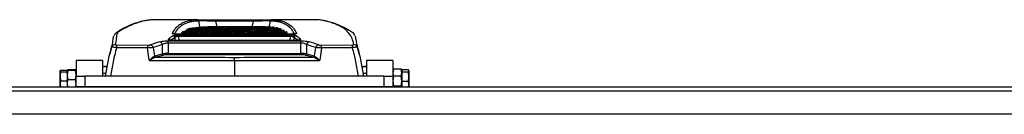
# Model space of a CAD drawing. Header units: millimetres. Extents: x 0 to 420, y 0 to 297.
# Tile 4 of 24: x 126.01 to 190.67, y 127.38 to 133.57. Entities that reach past the tile are written whole.
import ezdxf

# ---------------------------------------------------------------- set-up
doc = ezdxf.new("R2010")
doc.units = ezdxf.units.MM

msp = doc.modelspace()

# ---------------------------------------------------------------- linework, layer by layer
at = {"color": 7, "linetype": 'Continuous', "lineweight": 25}
for p, q in [((137.7068, 133.5716), (134.9828, 133.5716)), ((137.6688, 133.5715), (137.7068, 133.5714)), ((138.8697, 133.5661), (141.3616, 133.5661)), ((138.8697, 133.4804), (138.8697, 133.5661)), ((141.3616, 133.4804), (138.8697, 133.4804)), ((141.3616, 133.4804), (141.3616, 133.5661)), ((145.2379, 133.5716), (142.5246, 133.5716)), ((142.5246, 133.5714), (142.5625, 133.5715)), ((143.8412, 132.6253), (136.3901, 132.6253)), ((136.3901, 132.6237), (136.3901, 132.6253)), ((143.8412, 132.6237), (136.3901, 132.6237)), ((136.4396, 132.5804), (143.7917, 132.5804)), ((136.4396, 132.4725), (136.4396, 132.5804)), ((136.6042, 132.6253), (136.6042, 132.6801)), ((137.151, 132.9966), (136.9867, 132.932)), ((136.9867, 132.874), (136.9867, 132.932)), ((139.0294, 133.109), (138.779, 133.109)), ((139.4486, 132.6303), (139.4486, 132.6253)), ((139.7804, 133.109), (139.5301, 133.109)), ((140.5314, 133.109), (140.2811, 133.109)), ((141.0285, 132.6253), (141.0285, 132.6303)), ((141.2824, 133.109), (141.0321, 133.109)), ((142.0335, 133.109), (141.7831, 133.109)), ((142.1318, 133.1022), (142.1318, 133.1086)), ((142.472, 133.081), (142.472, 133.1049)), ((142.7202, 133.0356), (142.7202, 133.0808)), ((142.9804, 132.9642), (142.9432, 132.9766)), ((142.9548, 132.9759), (142.9548, 133.0338)), ((143.1749, 132.9039), (143.1749, 132.9618)), ((143.379, 132.8625), (143.3128, 132.8988)), ((143.4409, 132.7608), (143.3652, 132.8037)), ((143.379, 132.8045), (143.379, 132.8625)), ((143.5659, 132.7332), (143.5056, 132.7798)), ((143.6077, 132.6253), (143.5518, 132.6772)), ((143.5659, 132.6751), (143.5659, 132.7332)), ((143.6834, 132.6253), (143.6801, 132.6288)), ((143.7917, 132.4725), (143.7917, 132.5804)), ((143.8412, 132.6237), (143.8412, 132.6253)), ((132.0845, 131.9502), (131.9247, 131.3205)), ((132.3726, 131.9208), (134.4143, 131.9082)), ((135.3869, 131.3433), (135.3844, 131.9474)), ((135.7498, 132.1889), (144.4815, 132.1889)), ((135.7498, 132.0414), (135.7498, 132.1889)), ((135.7498, 132.0414), (135.7526, 131.3553)), ((144.4815, 132.0414), (135.7498, 132.0414)), ((144.1107, 132.2166), (136.1205, 132.2166)), ((136.1205, 132.2143), (136.1205, 132.2166)), ((144.1107, 132.2143), (136.1205, 132.2143)), ((136.2268, 132.2166), (136.2183, 132.4275)), ((143.7917, 132.4725), (136.4396, 132.4725)), ((136.4396, 132.4725), (136.4499, 132.2166)), ((143.7814, 132.2166), (143.7917, 132.4725)), ((144.013, 132.4275), (144.0045, 132.2166)), ((144.1107, 132.2143), (144.1107, 132.2166)), ((144.4787, 131.3553), (144.4815, 132.0414)), ((144.4815, 132.0414), (144.4815, 132.1889)), ((144.8469, 131.9474), (144.8444, 131.3433)), ((145.817, 131.9082), (147.8587, 131.9208)), ((148.3066, 131.3205), (148.1461, 131.9527)), ((134.4092, 131.7227), (132.3657, 131.7353)), ((134.8775, 131.2108), (135.3869, 131.3433)), ((135.7526, 131.3553), (135.7526, 131.2809)), ((135.7526, 131.3553), (144.4787, 131.3553)), ((144.4787, 131.2809), (135.7526, 131.2809)), ((144.4787, 131.3553), (144.4787, 131.2809)), ((144.8444, 131.3433), (145.3538, 131.2108)), ((147.8656, 131.7353), (145.8221, 131.7227)), ((131.4424, 130.9118), (129.7078, 130.9118)), ((129.7078, 130.9118), (129.7078, 129.871)), ((131.4424, 130.9118), (131.4424, 129.871)), ((134.8593, 131.2049), (134.8775, 131.2108)), ((134.969, 131.1214), (134.951, 131.1173)), ((135.4784, 131.2539), (134.969, 131.1214)), ((140.1156, 130.8764), (140.1156, 129.871)), ((145.2623, 131.1214), (144.7529, 131.2539)), ((145.2803, 131.1173), (145.2623, 131.1214)), ((145.3538, 131.2108), (145.372, 131.2049)), ((150.5235, 130.9118), (148.7889, 130.9118)), ((148.7889, 130.9118), (148.7889, 129.871)), ((150.5235, 130.9118), (150.5235, 129.871)), ((128.6971, 130.2809), (128.667, 130.2212)), ((128.667, 130.2212), (128.6971, 130.1615)), ((128.667, 129.8698), (128.667, 130.2212)), ((128.6971, 130.2809), (129.1296, 130.2809)), ((128.6971, 130.1615), (129.1296, 130.1615)), ((129.1621, 130.2988), (129.1296, 130.2742)), ((129.1296, 130.2742), (129.1621, 130.2496)), ((129.1296, 130.2742), (129.1296, 130.1781)), ((129.1621, 130.2496), (129.1296, 129.949)), ((129.1296, 130.1615), (129.1296, 130.1781)), ((129.1296, 130.0803), (129.1296, 130.1615)), ((129.1296, 130.0803), (129.1296, 129.949)), ((129.6752, 130.2988), (129.1621, 130.2988)), ((129.6752, 130.2496), (129.1621, 130.2496)), ((129.7078, 130.2742), (129.6752, 130.2988)), ((129.6752, 130.2496), (129.7078, 130.2742)), ((129.7078, 129.949), (129.6752, 130.2496)), ((131.4424, 130.5186), (131.7493, 130.5186)), ((131.6867, 130.0561), (131.4424, 130.0561)), ((131.683, 130.0445), (131.4424, 130.0445)), ((131.451, 130.4886), (131.451, 130.0561)), ((148.4712, 130.5186), (148.7929, 130.5186)), ((148.5023, 130.4886), (148.5023, 130.3293)), ((148.7889, 130.0561), (148.545, 130.0561)), ((148.7889, 130.0445), (148.5483, 130.0445)), ((150.5561, 130.3416), (150.5235, 130.1044)), ((150.5306, 130.2954), (150.5235, 130.2758)), ((150.5235, 130.1044), (150.5561, 129.8671)), ((151.0692, 130.3416), (150.5561, 130.3416)), ((151.1017, 130.1044), (151.0692, 130.3416)), ((151.0692, 129.8671), (151.1017, 130.1044)), ((151.1017, 130.2758), (151.0946, 130.2954)), ((151.5342, 130.2927), (151.1017, 130.2927)), ((151.1017, 130.2927), (151.1017, 130.2758)), ((151.1017, 130.2758), (151.1017, 130.156)), ((151.1017, 130.156), (151.1017, 130.1339)), ((151.5342, 130.1339), (151.1017, 130.1339)), ((151.1017, 130.1339), (151.1017, 130.0511)), ((151.1017, 130.0445), (151.1017, 129.6217)), ((151.5643, 129.8364), (151.5342, 130.1339)), ((151.5643, 130.2313), (151.5575, 130.2499)), ((151.5643, 130.2313), (151.5643, 130.2133)), ((151.5643, 130.2133), (151.5643, 129.8364)), ((128.667, 129.3462), (128.667, 129.8698)), ((128.6971, 129.5782), (128.667, 129.3462)), ((128.667, 129.3462), (128.6889, 129.1772)), ((128.667, 129.1772), (128.667, 129.3462)), ((128.6971, 129.5782), (129.1296, 129.5782)), ((129.1296, 129.949), (129.1621, 129.6484)), ((129.1296, 129.949), (129.1296, 129.6594)), ((129.1296, 129.5782), (129.1296, 129.6594)), ((129.1296, 129.5136), (129.1296, 129.5782)), ((129.1296, 129.5136), (129.1296, 129.3724)), ((129.1296, 129.3724), (129.1518, 129.1772)), ((129.1296, 129.3724), (129.1296, 129.1772)), ((129.6752, 129.6484), (129.1621, 129.6484)), ((129.6752, 129.6484), (129.7078, 129.949)), ((129.6856, 129.1772), (129.7078, 129.3724)), ((129.7078, 129.1772), (129.7078, 129.871)), ((129.7078, 129.871), (130.286, 129.871)), ((130.286, 129.871), (130.286, 129.1772)), ((149.9453, 129.871), (130.286, 129.871)), ((149.9453, 129.1772), (149.9453, 129.871)), ((149.9453, 129.871), (150.5235, 129.871)), ((150.5235, 129.871), (150.5235, 129.1772)), ((150.5561, 129.8671), (150.5235, 129.5451)), ((150.5235, 129.5451), (150.5561, 129.2231)), ((151.0692, 129.8671), (150.5561, 129.8671)), ((151.1017, 129.5451), (151.0692, 129.8671)), ((151.0692, 129.2231), (151.1017, 129.5451)), ((151.1017, 129.6217), (151.1017, 129.5388)), ((151.5342, 129.5388), (151.1017, 129.5388)), ((151.1017, 129.5388), (151.1017, 129.4781)), ((151.1017, 129.4781), (151.1017, 129.1772)), ((151.5342, 129.5388), (151.5643, 129.8364)), ((151.5643, 129.3207), (151.5342, 129.5388)), ((151.5643, 129.8364), (151.5643, 129.3207)), ((218.6371, 128.8881), (61.3629, 128.8881)), ((80.444, 129.1772), (129.7853, 129.1772)), ((129.1296, 129.1772), (129.1296, 129.1788)), ((130.286, 129.1772), (129.7853, 129.1772)), ((149.9453, 129.1772), (130.286, 129.1772)), ((150.446, 129.1772), (149.9453, 129.1772)), ((150.446, 129.1772), (199.556, 129.1772)), ((151.0692, 129.2231), (150.5561, 129.2231)), ((151.5445, 129.1772), (151.5643, 129.3207)), ((151.5643, 129.3207), (151.5643, 129.1772)), ((220.95, 127.3847), (59.05, 127.3847))]:
    msp.add_line(p, q, dxfattribs=at)
at = {"color": 7, "linetype": 'Continuous'}
msp.add_line((63.6758, 129.1772), (216.3242, 129.1772), dxfattribs=at)
at = {"color": 7, "linetype": 'Continuous', "lineweight": 25, "flags": 128}
for points in [[(137.8713, 133.0508), (137.7794, 133.4785), (137.7779, 133.4858)], [(138.8697, 133.4804), (138.8701, 133.4785), (138.9496, 133.109)], [(141.2817, 133.109), (141.3612, 133.4785), (141.3616, 133.4804)], [(142.4534, 133.4858), (142.4519, 133.4785), (142.3721, 133.1071)], [(134.5243, 130.8886), (134.4968, 131.0881), (134.4092, 131.7227)], [(145.8221, 131.7227), (145.7345, 131.0881), (145.707, 130.8886)]]:
    msp.add_lwpolyline(points, dxfattribs=at)
at = {"color": 7, "linetype": 'Continuous', "lineweight": 25}
for centre, radius, start, end in [((137.6678, 133.4581), 0.1135, 14.153703, 89.518595), ((142.5634, 133.4581), 0.1135, 90.481385, 165.846258), ((136.0379, 132.5659), 0.1173, 51.754611, 89.249883), ((144.1933, 132.566), 0.1173, 90.747646, 128.535553), ((132.2645, 131.7187), 0.2276, 88.901022, 162.789941), ((134.6961, 131.7416), 2.3305, 175.589829, 180.156436), ((134.5524, 131.6968), 0.2382, 13.718097, 78.281764), ((135.1547, 131.8935), 0.2359, 13.199528, 78.58829), ((135.7731, 132.1818), 0.1185, 29.449188, 86.65848), ((136.0998, 132.4166), 0.119, 5.271313, 86.662623), ((144.1315, 132.4166), 0.119, 93.337377, 174.728687), ((144.4582, 132.1818), 0.1185, 93.340083, 150.265522), ((145.0766, 131.8935), 0.2359, 101.41171, 166.800472), ((145.6789, 131.6968), 0.2382, 101.718236, 166.281903), ((145.5351, 131.7416), 2.3305, 359.843564, 4.410171), ((147.9668, 131.7187), 0.2276, 17.210059, 91.098978), ((137.5125, 131.7289), 3.1033, 176.688106, 180.115239), ((135.4997, 131.3673), 0.1153, 192.003748, 259.347556), ((144.7316, 131.3673), 0.1153, 280.652444, 347.996252), ((142.7188, 131.7289), 3.1033, 359.884761, 3.311894), ((134.9766, 131.2358), 0.1212, 194.723956, 257.823252), ((134.9904, 131.2347), 0.1153, 192.003748, 259.347556), ((145.2409, 131.2347), 0.1153, 280.652444, 347.996252), ((145.2547, 131.2358), 0.1212, 282.176748, 345.276044)]:
    msp.add_arc(centre, radius, start, end, dxfattribs=at)
for centre, major_axis, ratio, start_param, end_param in [((139.7804, 64.3486), (0, 68.7604), 0.4142136, 6.2743956, 6.3949366), ((139.7804, 64.3486), (0, 68.7026), 0.4142136, 0.0390685, 0.1114034), ((139.5301, 64.3486), (0, 68.7604), 0.4142136, 0, 0.0989735), ((140.2811, 64.3486), (0, 68.7604), 0.4142136, 0, 0.1186836), ((139.0294, 64.3486), (0, 68.7604), 0.4142136, 6.2743956, 6.354965), ((139.0294, 64.3486), (0, 68.7026), 0.4142136, 0.0390685, 0.0718402), ((138.779, 64.3486), (0, 68.7604), 0.4142136, 0, 0.0571911), ((140.5314, 64.3486), (0, 68.7604), 0.4142136, 6.2743956, 6.4018689), ((140.5314, 64.3486), (0, 68.7026), 0.4142136, 0.0390685, 0.1114034), ((141.0321, 64.3486), (0, 68.7604), 0.4142136, 0, 0.1186836), ((141.2824, 64.3486), (0, 68.7604), 0.4142136, 6.2743199, 6.4018689), ((141.2824, 64.3486), (0, 68.7026), 0.4142136, 0.0390685, 0.1114034), ((141.7831, 64.3486), (0, 68.7604), 0.4142136, 0, 0.1186836), ((142.0335, 64.3486), (0, 68.7604), 0.4142136, 6.2797318, 6.4018689), ((142.0335, 64.3486), (0, 68.7026), 0.4142136, 0.0390685, 0.1114034), ((142.5342, 64.3486), (0, 68.7604), 0.4142136, 0.0051906, 0.1186836), ((142.7845, 64.3486), (0, 68.7604), 0.4142136, 0.0109724, 0.1186836), ((142.7845, 64.3486), (0, 68.7026), 0.4142136, 0.0390685, 0.1116454), ((143.2852, 64.3486), (0, 68.7604), 0.4142136, 0.0226934, 0.1186836), ((143.5355, 64.3486), (0, 68.7604), 0.4142136, 0.0286313, 0.1186836), ((143.5355, 64.3486), (0, 68.7026), 0.4142136, 0.0390685, 0.1114034), ((144.0362, 64.3486), (0, 68.7604), 0.4142136, 0.0406703, 0.1186836), ((144.2865, 64.3486), (0, 68.7604), 0.4142136, 0.0467746, 0.1186836), ((144.2865, 64.3486), (0, 68.7026), 0.4142136, 0.046814, 0.1114034), ((144.7872, 64.3486), (0, 68.7604), 0.4142136, 0.0591613, 0.1186836), ((145.0376, 64.3486), (0, 68.7604), 0.4142136, 0.0654475, 0.1186836), ((145.0376, 64.3486), (0, 68.7026), 0.4142136, 0.0655027, 0.1114034), ((145.5383, 64.3486), (0, 68.7604), 0.4142136, 0.0782158, 0.1186836), ((145.7886, 64.3486), (0, 68.7604), 0.4142136, 0.0847023, 0.1186836), ((145.7886, 64.3486), (0, 68.7026), 0.4142136, 0.0847737, 0.1114034), ((146.2893, 64.3486), (0, 68.7604), 0.4142136, 0.0978916, 0.1186836), ((146.5396, 64.3486), (0, 68.7604), 0.4142136, 0.1045995, 0.1186836), ((146.5396, 64.3486), (0, 68.7026), 0.4142136, 0.1046879, 0.1114034), ((147.0403, 64.3486), (0, 68.7604), 0.4142136, 0.1182556, 0.1186836), ((163.2948, 64.869), (-32.454, 65.5076), 0.6380525, 6.1826103, 6.1960619), ((163.4778, 64.9181), (-32.5752, 65.2269), 0.6393519, 6.1797091, 6.1931607), ((142.9518, 64.869), (-4.0066, 68.6943), 0.2666557, 0.1583532, 0.1771376), ((143.0633, 64.8751), (-4.0077, 68.5786), 0.2671023, 0.1582969, 0.1742339), ((137.1679, 64.8751), (4.0077, 68.5786), 0.2671023, 6.1089269, 6.1248885), ((137.2795, 64.869), (4.0066, 68.6943), 0.2666557, 6.1060477, 6.1248321), ((116.7535, 64.9181), (32.5752, 65.2269), 0.6393519, 0.0900246, 0.1034762), ((116.9365, 64.869), (32.454, 65.5076), 0.6380525, 0.0871234, 0.100575), ((423.6379, -767.765), (-349.6501, 1980.009), 0.0719468, 1.0865467, 1.0868575), ((135.7534, 131.3253), (0.4626, 0.0004), 0.0648797, 1.5724143, 2.4852583), ((135.7534, 131.2114), (0.3469, -0.0002), 0.2005091, 1.5731162, 2.4859602), ((144.4779, 131.3253), (0.4626, -0.0004), 0.0648797, 0.6563344, 1.5691783), ((144.4779, 131.2114), (0.3469, 0.0002), 0.2005091, 0.6556325, 1.5684764), ((-143.4066, -767.765), (349.6501, 1980.009), 0.0719468, 5.1963278, 5.1966386), ((140.5782, 177.5056), (262.9907, 0), 0.1764123, 4.6910589, 4.7106301), ((139.6531, 177.5056), (262.9907, 0), 0.1764123, 4.7141479, 4.733719)]:
    msp.add_ellipse(centre, major_axis=major_axis, ratio=ratio, start_param=start_param, end_param=end_param, dxfattribs=at)
for points, knots in [([(134.2819, 133.5178), (134.226, 133.5081), (134.0929, 133.4851), (133.8327, 133.4197), (133.5049, 133.3146), (133.1249, 133.1575), (132.8073, 132.9988), (132.5741, 132.8675), (132.4618, 132.8), (132.3652, 132.7424), (132.2737, 132.6586), (132.2391, 132.594), (132.2204, 132.559)], [0, 0, 0, 0, 0.0853742, 0.2031199, 0.386428, 0.5708511, 0.7566261, 0.8499759, 0.8968458, 0.9290085, 0.9616381, 1, 1, 1, 1]), ([(134.3214, 133.5165), (134.2723, 133.5097), (134.0811, 133.4835), (133.7364, 133.3816), (133.2924, 133.2118), (132.9076, 133.0233), (132.6497, 132.8692), (132.4788, 132.7752), (132.363, 132.6208), (132.3745, 132.3631), (132.3041, 132.0852), (132.2688, 131.9462)], [0, 0, 0, 0, 0.0545124, 0.2120434, 0.3696977, 0.525467, 0.6033952, 0.642567, 0.681543, 0.8406998, 1, 1, 1, 1]), ([(134.9828, 133.5714), (134.9322, 133.5713), (134.819, 133.5711), (134.7014, 133.5668), (134.5477, 133.5562), (134.4165, 133.5332), (134.3214, 133.5165)], [0, 0, 0, 0, 0.1479443, 0.3312397, 0.5154146, 1, 1, 1, 1]), ([(136.0395, 132.6833), (136.0846, 132.7661), (136.1748, 132.9319), (136.3524, 133.1324), (136.561, 133.2978), (136.8374, 133.4407), (137.1932, 133.5474), (137.5102, 133.5635), (137.6688, 133.5715)], [0, 0, 0, 0, 0.1464331, 0.2928663, 0.4398694, 0.5868727, 0.7932437, 1, 1, 1, 1]), ([(137.7779, 133.4858), (137.6197, 133.4778), (137.303, 133.4618), (136.948, 133.3554), (136.6721, 133.2132), (136.4641, 133.0482), (136.2951, 132.8599), (136.2117, 132.7077), (136.1736, 132.6384)], [0, 0, 0, 0, 0.2114452, 0.4232833, 0.5732406, 0.7233421, 0.8738819, 1, 1, 1, 1]), ([(137.7472, 133.5713), (137.7699, 133.5712), (137.8374, 133.5711), (138.0848, 133.5689), (138.4493, 133.5666), (138.7296, 133.5663), (138.8697, 133.5661)], [0, 0, 0, 0, 0.1421512, 0.4237049, 0.7120702, 1, 1, 1, 1]), ([(138.8697, 133.4804), (138.7422, 133.4827), (138.4873, 133.4874), (138.152, 133.4915), (137.8926, 133.492), (137.8164, 133.4879), (137.7779, 133.4858)], [0, 0, 0, 0, 0.251966, 0.5036373, 0.7492031, 1, 1, 1, 1]), ([(141.3616, 133.5661), (141.5039, 133.5663), (141.7824, 133.5667), (142.1469, 133.5689), (142.3935, 133.5711), (142.4616, 133.5712), (142.4841, 133.5713)], [0, 0, 0, 0, 0.2924681, 0.5726141, 0.8588797, 1, 1, 1, 1]), ([(142.4534, 133.4858), (142.4151, 133.4879), (142.3384, 133.4921), (142.0796, 133.4915), (141.7444, 133.4874), (141.4912, 133.4828), (141.3616, 133.4804)], [0, 0, 0, 0, 0.2499673, 0.4996187, 0.7440931, 1, 1, 1, 1]), ([(144.0559, 132.6382), (143.9981, 132.7388), (143.8747, 132.9537), (143.6319, 133.1661), (143.3649, 133.3185), (143.0953, 133.413), (142.7951, 133.473), (142.5673, 133.4815), (142.4534, 133.4858)], [0, 0, 0, 0, 0.18630819, 0.39831837, 0.54845243, 0.69858674, 0.84929317, 1, 1, 1, 1]), ([(142.5625, 133.5715), (142.6761, 133.5673), (142.9033, 133.5588), (143.2036, 133.499), (143.4739, 133.4043), (143.7419, 133.2518), (143.9954, 133.0278), (144.1263, 132.7982), (144.1918, 132.6833)], [0, 0, 0, 0, 0.1464324, 0.2928644, 0.4398495, 0.5868343, 0.7932181, 1, 1, 1, 1]), ([(146.0063, 133.5046), (145.973, 133.5117), (145.8858, 133.5301), (145.7627, 133.5498), (145.5823, 133.5649), (145.4207, 133.5715), (145.2719, 133.5707), (145.2379, 133.5705)], [0, 0, 0, 0, 0.1586295, 0.4156241, 0.6715579, 0.9249972, 1, 1, 1, 1]), ([(147.9624, 131.9462), (147.9258, 132.0832), (147.8525, 132.3572), (147.6464, 132.6962), (147.3601, 132.9828), (146.9521, 133.2106), (146.5004, 133.381), (146.1755, 133.4704), (146.0261, 133.5006), (146.0063, 133.5046)], [0, 0, 0, 0, 0.1628334, 0.3258932, 0.4888644, 0.6515767, 0.8134006, 0.9752244, 1, 1, 1, 1]), ([(148.0109, 132.5539), (148.0075, 132.5632), (147.992, 132.6058), (147.9338, 132.6865), (147.8348, 132.7619), (147.7811, 132.7929), (147.6222, 132.8895), (147.3476, 133.0404), (146.9605, 133.2222), (146.5797, 133.3652), (146.2751, 133.455), (146.0987, 133.4893), (146.0456, 133.4996)], [0, 0, 0, 0, 0.0114355, 0.0523, 0.0923062, 0.1129882, 0.1328409, 0.3298801, 0.526374, 0.721957, 0.9162493, 1, 1, 1, 1]), ([(136.3901, 132.6237), (136.3507, 132.6243), (136.2731, 132.6255), (136.1697, 132.6347), (136.0911, 132.6482), (136.0416, 132.6651), (136.0402, 132.6772), (136.0395, 132.6833)], [0, 0, 0, 0, 0.2077197, 0.4086638, 0.6052549, 0.802631, 1, 1, 1, 1]), ([(136.3884, 132.626), (136.3733, 132.6259), (136.3213, 132.6253), (136.24, 132.6301), (136.1624, 132.6389), (136.1209, 132.6468), (136.1051, 132.6524), (136.1064, 132.6518), (136.1067, 132.6517)], [0, 0, 0, 0, 0.1155296, 0.3968507, 0.6393625, 0.8392669, 0.9639466, 1, 1, 1, 1]), ([(136.1067, 132.5353), (136.1194, 132.5415), (136.1449, 132.554), (136.2241, 132.5685), (136.3251, 132.5785), (136.4014, 132.5798), (136.4396, 132.5804)], [0, 0, 0, 0, 0.2484502, 0.4999771, 0.7500145, 1, 1, 1, 1]), ([(136.7157, 132.7725), (136.7061, 132.7652), (136.6868, 132.7506), (136.6492, 132.7203), (136.6222, 132.6962), (136.6042, 132.6801)], [0, 0, 0, 0, 0.2500301, 0.5000601, 1, 1, 1, 1]), ([(137.0004, 132.8722), (136.9563, 132.8568), (136.8993, 132.837), (136.8542, 132.8035), (136.844, 132.796)], [0, 0, 0, 0, 0.774036, 1, 1, 1, 1]), ([(142.472, 133.1049), (142.4649, 133.1052), (142.4508, 133.1059), (142.4223, 133.1071), (142.4007, 133.1077), (142.3863, 133.1081)], [0, 0, 0, 0, 0.25000303, 0.50000604, 1, 1, 1, 1]), ([(142.7202, 133.0808), (142.7135, 133.0818), (142.7001, 133.0837), (142.6731, 133.0873), (142.6526, 133.0897), (142.6389, 133.0913)], [0, 0, 0, 0, 0.2500029, 0.5000069, 1, 1, 1, 1]), ([(142.9548, 133.0338), (142.9485, 133.0354), (142.9359, 133.0387), (142.9104, 133.0449), (142.8911, 133.0493), (142.8782, 133.0522)], [0, 0, 0, 0, 0.2500061, 0.5000121, 1, 1, 1, 1]), ([(143.1749, 132.9618), (143.169, 132.9642), (143.1572, 132.9688), (143.1334, 132.9779), (143.1153, 132.9844), (143.1032, 132.9887)], [0, 0, 0, 0, 0.25000899, 0.50001774, 1, 1, 1, 1]), ([(143.232, 132.8792), (143.23, 132.8804), (143.2099, 132.892), (143.1851, 132.8981), (143.1627, 132.9036)], [0, 0, 0, 0, 0.1007024, 1, 1, 1, 1]), ([(143.7917, 132.5804), (143.8253, 132.5799), (143.898, 132.5789), (143.9993, 132.5697), (144.084, 132.5549), (144.111, 132.5418), (144.1246, 132.5353)], [0, 0, 0, 0, 0.2204791, 0.4769031, 0.7384859, 1, 1, 1, 1]), ([(144.1918, 132.6833), (144.1918, 132.6784), (144.1918, 132.6675), (144.1512, 132.6508), (144.0728, 132.6359), (143.9643, 132.6257), (143.8822, 132.6244), (143.8412, 132.6237)], [0, 0, 0, 0, 0.1577475, 0.3583209, 0.5675501, 0.783953, 1, 1, 1, 1]), ([(144.1251, 132.652), (144.1248, 132.6518), (144.1241, 132.6515), (144.1079, 132.6465), (144.0698, 132.6391), (144.0023, 132.6311), (143.9207, 132.6258), (143.864, 132.6259), (143.8412, 132.6259)], [0, 0, 0, 0, 0.0648883, 0.1825003, 0.3476396, 0.5711326, 0.8270889, 1, 1, 1, 1]), ([(132.0471, 131.786), (132.0818, 131.921), (132.1513, 132.191), (132.137, 132.4209), (132.2017, 132.522), (132.2026, 132.5234)], [0, 0, 0, 0, 0.496619, 0.9932378, 1, 1, 1, 1]), ([(132.2688, 131.9462), (132.2694, 131.9433), (132.2706, 131.9375), (132.2888, 131.9297), (132.3166, 131.9241), (132.3461, 131.9213), (132.3651, 131.921), (132.3726, 131.9208)], [0, 0, 0, 0, 0.2293152, 0.4592425, 0.6717259, 0.871686, 1, 1, 1, 1]), ([(134.4143, 131.9082), (134.4383, 131.9086), (134.4862, 131.9093), (134.5535, 131.9171), (134.5846, 131.9256), (134.6007, 131.93)], [0, 0, 0, 0, 0.3248935, 0.6501238, 1, 1, 1, 1]), ([(135.2014, 132.1247), (135.2518, 132.1378), (135.3452, 132.1619), (135.5419, 132.1845), (135.6805, 132.1874), (135.7498, 132.1889)], [0, 0, 0, 0, 0.3695254, 0.6845343, 1, 1, 1, 1]), ([(135.7498, 132.0414), (135.7033, 132.0392), (135.6088, 132.0348), (135.4774, 132.0007), (135.4174, 131.9663), (135.3844, 131.9474)], [0, 0, 0, 0, 0.3030771, 0.6158106, 1, 1, 1, 1]), ([(136.1205, 132.2143), (136.106, 132.2144), (136.052, 132.2148), (135.9603, 132.2206), (135.8628, 132.2348), (135.7955, 132.2545), (135.7623, 132.2774), (135.7741, 132.2925), (135.78, 132.3001)], [0, 0, 0, 0, 0.0682333, 0.2539725, 0.4411358, 0.6281494, 0.8140384, 1, 1, 1, 1]), ([(136.1172, 132.2174), (136.102, 132.2173), (136.0519, 132.2168), (135.9709, 132.2228), (135.8951, 132.2339), (135.8566, 132.2433), (135.8436, 132.2497), (135.8457, 132.2483), (135.8459, 132.2482)], [0, 0, 0, 0, 0.1180707, 0.3874062, 0.6537722, 0.8555219, 0.9864161, 1, 1, 1, 1]), ([(136.4396, 132.4725), (136.4141, 132.4723), (136.3631, 132.4719), (136.2958, 132.4623), (136.2432, 132.4473), (136.2266, 132.4341), (136.2183, 132.4275)], [0, 0, 0, 0, 0.2478444, 0.4964557, 0.7485727, 1, 1, 1, 1]), ([(144.013, 132.4275), (144.0041, 132.4344), (143.9865, 132.4482), (143.9303, 132.4634), (143.8627, 132.4722), (143.8141, 132.4724), (143.7917, 132.4725)], [0, 0, 0, 0, 0.2645825, 0.5265964, 0.7814029, 1, 1, 1, 1]), ([(144.3856, 132.2483), (144.3858, 132.2484), (144.3873, 132.2494), (144.3792, 132.2453), (144.356, 132.2387), (144.3039, 132.2282), (144.2237, 132.2198), (144.147, 132.2159), (144.1033, 132.2169), (144.0937, 132.2172)], [0, 0, 0, 0, 0.0112519, 0.1086002, 0.249681, 0.43809, 0.6774069, 0.9288595, 1, 1, 1, 1]), ([(144.4512, 132.3001), (144.4545, 132.2971), (144.4659, 132.2866), (144.4592, 132.2678), (144.4128, 132.246), (144.3325, 132.2285), (144.2282, 132.2166), (144.1499, 132.2151), (144.1107, 132.2143)], [0, 0, 0, 0, 0.0746545, 0.2620771, 0.44894438, 0.63384609, 0.81692003, 1, 1, 1, 1]), ([(144.4815, 132.1889), (144.5385, 132.1879), (144.6769, 132.1854), (144.8786, 132.1638), (144.9795, 132.1377), (145.0299, 132.1247)], [0, 0, 0, 0, 0.25998534, 0.63065779, 1, 1, 1, 1]), ([(144.8469, 131.9474), (144.8139, 131.9664), (144.7568, 131.9996), (144.6589, 132.0245), (144.5713, 132.0383), (144.5198, 132.04), (144.4815, 132.0414)], [0, 0, 0, 0, 0.3834426, 0.6654937, 0.7509714, 1, 1, 1, 1]), ([(145.6305, 131.93), (145.646, 131.9257), (145.677, 131.9172), (145.7442, 131.9094), (145.793, 131.9086), (145.817, 131.9082)], [0, 0, 0, 0, 0.3376478, 0.675513, 1, 1, 1, 1]), ([(147.8587, 131.9208), (147.8707, 131.9211), (147.8949, 131.9218), (147.9262, 131.926), (147.949, 131.9321), (147.9616, 131.9391), (147.9622, 131.9439), (147.9624, 131.9462)], [0, 0, 0, 0, 0.2071013, 0.4147668, 0.6151967, 0.8178026, 1, 1, 1, 1]), ([(148.0313, 132.5195), (148.0385, 132.4836), (148.063, 132.3629), (148.1116, 132.128), (148.1595, 131.9021), (148.1842, 131.786)], [0, 0, 0, 0, 0.17122677, 0.57399859, 1, 1, 1, 1]), ([(131.655, 129.871), (131.7001, 130.1927), (131.7907, 130.8388), (131.9614, 131.4694), (132.0471, 131.786)], [0, 0, 0, 0, 0.4979156, 1, 1, 1, 1]), ([(132.3657, 131.7353), (132.284, 131.4325), (132.1182, 130.8187), (132.0306, 130.1898), (131.9862, 129.871)], [0, 0, 0, 0, 0.49316683, 1, 1, 1, 1]), ([(132.3657, 131.7353), (132.3443, 131.7391), (132.289, 131.7492), (132.203, 131.7641), (132.1197, 131.7776), (132.0606, 131.7861), (132.0515, 131.7861), (132.0471, 131.786)], [0, 0, 0, 0, 0.1280698, 0.3310728, 0.5476558, 0.7777499, 1, 1, 1, 1]), ([(134.7837, 131.7533), (134.7506, 131.7499), (134.6862, 131.7434), (134.5519, 131.7324), (134.4567, 131.7259), (134.4092, 131.7227)], [0, 0, 0, 0, 0.3468446, 0.6736502, 1, 1, 1, 1]), ([(145.8221, 131.7227), (145.7746, 131.7259), (145.6777, 131.7325), (145.5435, 131.7435), (145.4794, 131.75), (145.4475, 131.7533)], [0, 0, 0, 0, 0.3259384, 0.665395, 1, 1, 1, 1]), ([(148.1842, 131.786), (148.1813, 131.7862), (148.175, 131.7865), (148.1322, 131.7807), (148.0623, 131.7697), (147.9704, 131.7542), (147.9003, 131.7415), (147.8656, 131.7353)], [0, 0, 0, 0, 0.17597684, 0.37712516, 0.58053184, 0.79225779, 1, 1, 1, 1]), ([(148.2451, 129.871), (148.2007, 130.1898), (148.113, 130.8187), (147.9473, 131.4325), (147.8656, 131.7353)], [0, 0, 0, 0, 0.5068332, 1, 1, 1, 1]), ([(148.1842, 131.786), (148.2699, 131.4694), (148.4406, 130.8388), (148.5312, 130.1927), (148.5763, 129.871)], [0, 0, 0, 0, 0.5020844, 1, 1, 1, 1]), ([(134.5243, 130.8886), (134.5247, 130.889), (134.5628, 130.9323), (134.6461, 131.0241), (134.7588, 131.1354), (134.83, 131.1896), (134.8574, 131.204), (134.8593, 131.2049)], [0, 0, 0, 0, 0.0027637, 0.3255505, 0.705736, 0.9798591, 1, 1, 1, 1]), ([(134.951, 131.1173), (134.9486, 131.1166), (134.9137, 131.1068), (134.8232, 131.0684), (134.68, 130.988), (134.5737, 130.9208), (134.5248, 130.8889), (134.5243, 130.8886)], [0, 0, 0, 0, 0.0197458, 0.2916791, 0.6728088, 0.9969292, 1, 1, 1, 1]), ([(140.1156, 130.8764), (139.9229, 130.8765), (138.9592, 130.8769), (137.0953, 130.8795), (135.4244, 130.8854), (134.5243, 130.8886)], [0, 0, 0, 0, 0.1034031, 0.5170196, 1, 1, 1, 1]), ([(140.1156, 130.8764), (140.1156, 130.9078), (140.1156, 130.9708), (140.1156, 131.0474), (140.1156, 131.0893), (140.1156, 131.1057), (140.1156, 131.1097), (140.1156, 131.1109)], [0, 0, 0, 0, 0.275945, 0.55189, 0.8278352, 0.9449802, 1, 1, 1, 1]), ([(145.707, 130.8886), (145.5143, 130.8878), (144.5508, 130.8841), (142.6871, 130.8785), (141.0159, 130.8771), (140.1156, 130.8764)], [0, 0, 0, 0, 0.1034031, 0.5170196, 1, 1, 1, 1]), ([(145.707, 130.8886), (145.7065, 130.8889), (145.6631, 130.9173), (145.5612, 130.9815), (145.4124, 131.0685), (145.3212, 131.1022), (145.2803, 131.1173)], [0, 0, 0, 0, 0.0030721, 0.2908054, 0.6820618, 1, 1, 1, 1]), ([(145.372, 131.2049), (145.4042, 131.1833), (145.4757, 131.1354), (145.593, 131.0151), (145.6727, 130.9274), (145.7066, 130.889), (145.707, 130.8886)], [0, 0, 0, 0, 0.3204502, 0.7106075, 0.9972348, 1, 1, 1, 1]), ([(128.6971, 130.1615), (128.6961, 130.1564), (128.6777, 130.0603), (128.6722, 129.9625), (128.667, 129.8698)], [0, 0, 0, 0, 0.0529743, 1, 1, 1, 1]), ([(131.7493, 130.5186), (131.6699, 130.5149), (131.5698, 130.5102), (131.4713, 130.4923), (131.451, 130.4886)], [0, 0, 0, 0, 0.7938143, 1, 1, 1, 1]), ([(148.7929, 130.5186), (148.7156, 130.5149), (148.6181, 130.5102), (148.5221, 130.4923), (148.5023, 130.4886)], [0, 0, 0, 0, 0.7938143, 1, 1, 1, 1]), ([(150.535, 130.2947), (150.5369, 130.3039), (150.5401, 130.3196), (150.5514, 130.3351), (150.5561, 130.3416)], [0, 0, 0, 0, 0.58389908, 1, 1, 1, 1]), ([(151.0692, 130.3416), (151.0738, 130.3351), (151.0851, 130.3196), (151.0883, 130.3039), (151.0902, 130.2947)], [0, 0, 0, 0, 0.4161009, 1, 1, 1, 1]), ([(151.5643, 130.2133), (151.5591, 130.2385), (151.5536, 130.2651), (151.5352, 130.2913), (151.5342, 130.2927)], [0, 0, 0, 0, 0.9470257, 1, 1, 1, 1]), ([(151.5342, 130.1339), (151.5379, 130.1393), (151.5559, 130.1655), (151.5606, 130.1922), (151.5643, 130.2133)], [0, 0, 0, 0, 0.2061857, 1, 1, 1, 1]), ([(128.667, 129.8698), (128.6707, 129.7922), (128.6754, 129.6943), (128.6934, 129.598), (128.6971, 129.5782)], [0, 0, 0, 0, 0.7938143, 1, 1, 1, 1]), ([(129.1621, 129.6484), (129.1577, 129.6273), (129.1383, 129.5362), (129.1334, 129.4436), (129.1296, 129.3724)], [0, 0, 0, 0, 0.2308557, 1, 1, 1, 1]), ([(129.7078, 129.3724), (129.704, 129.4436), (129.6991, 129.5362), (129.6797, 129.6273), (129.6752, 129.6484)], [0, 0, 0, 0, 0.76914426, 1, 1, 1, 1]), ([(150.5561, 129.2231), (150.5514, 129.2166), (150.5403, 129.2015), (150.5372, 129.186), (150.5353, 129.1772)], [0, 0, 0, 0, 0.4253713, 1, 1, 1, 1]), ([(151.0899, 129.1772), (151.088, 129.186), (151.0849, 129.2015), (151.0738, 129.2166), (151.0692, 129.2231)], [0, 0, 0, 0, 0.5746287, 1, 1, 1, 1])]:
    msp.add_open_spline(points, degree=3, knots=knots, dxfattribs=at)

doc.saveas('drawing.dxf')
